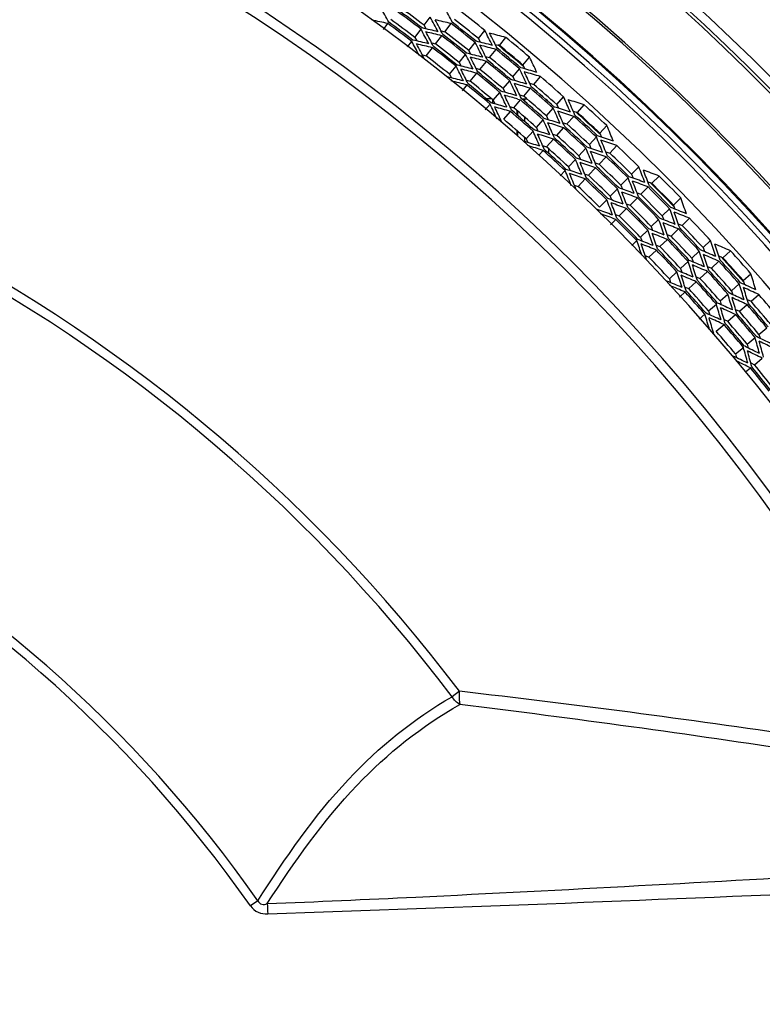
# Model space of a CAD drawing. Header units: millimetres. Extents: x 0 to 420, y -341 to 792.
# Tile 232 of 256: x 183 to 195, y 236 to 251. Entities that reach past the tile are written whole.
import ezdxf

# ---------------------------------------------------------------- set-up
doc = ezdxf.new("R2010")
doc.units = ezdxf.units.MM
doc.header["$LTSCALE"] = 23.1
doc.layers.get('0').update_dxf_attribs({"linetype": 'CONTINUOUS'})
doc.layers.add('06___PRT_ALL_SURFS', color=7, linetype='CONTINUOUS')
doc.layers.add('DIM_PILOTEES', color=7, linetype='CONTINUOUS')
doc.styles.get("Standard").update_dxf_attribs({"font": 'txt', "width": 0.7})
doc.dimstyles.new('DIMSTYLE_4', dxfattribs={"dimtxt": 2.5, "dimasz": 3.5, "dimexe": 2, "dimexo": 0, "dimtad": 1, "dimdec": 0, "dimlfac": 5.882353, "dimdsep": 46, "dimtxsty": 'Standard', "dimblk": '_FILLED', "dimblk1": '_FILLED', "dimblk2": '_FILLED', "dimcen": 0.09, "dimazin": 2, "dimtp": 0.5, "dimtm": 0.5, "dimtfac": 1, "dimtdec": 0, "dimtofl": 0, "dimtmove": 0, "dimatfit": 3, "dimldrblk": '_FILLED', "dimfxl": 0, "dimtolj": 1, "dimarcsym": 0})

# ---------------------------------------------------------------- blocks, each defined once
blk = doc.blocks.new('_FILLED')
at = {"color": 0, "linetype": 'ByBlock'}
blk.add_solid([(0, 0), (-1, 0.1429), (-1, -0.1429)], dxfattribs=at)
blk = doc.blocks.new('*D5')
at = {"layer": 'DIM_PILOTEES', "color": 2, "linetype": 'Continuous'}
for p, q in [((169.576, 261.632), (214.724, 261.632)), ((212.724, 261.632), (212.724, 247.919)), ((212.724, 234.205), (212.724, 247.919)), ((203.576, 234.205), (214.724, 234.205))]:
    blk.add_line(p, q, dxfattribs=at)
at = {"layer": 'DIM_PILOTEES', "color": 2, "linetype": 'Continuous', "xscale": 3.5, "yscale": 3.5, "zscale": 3.5}
for p, rotation in [((212.724, 261.632), 90), ((212.724, 234.205), 270)]:
    blk.add_blockref('_FILLED', p, dxfattribs=dict(at, rotation=rotation))
at = {"layer": 'DIM_PILOTEES', "color": 2, "linetype": 'Continuous', "insert": (209.599, 247.919), "char_height": 2.5, "width": 7.23214, "attachment_point": 2, "rotation": 90, "line_spacing_factor": 0.9}
blk.add_mtext('{\\ftxt;\\W0.0001;\\H0.0001;\\~}{\\ftxt;\\W1.9285714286;\\H2.5; }{\\ftxt;\\W0.0001;\\H0.0001;\\~}', dxfattribs=at)

msp = doc.modelspace()

# ---------------------------------------------------------------- linework, layer by layer
at = {"color": 7, "linetype": 'Continuous'}
for p, q in [((188.7168, 251.1037), (188.7877, 251.1997)), ((189.3644, 251.1707), (189.4638, 251.3014)), ((189.6987, 251.0678), (189.7995, 251.1974)), ((189.2167, 250.9768), (189.3162, 251.1075)), ((189.5488, 250.8749), (189.6496, 251.0046)), ((190.2317, 250.9606), (190.3343, 251.0888)), ((189.1022, 250.8263), (189.1688, 250.9139)), ((190.0779, 250.7686), (190.1805, 250.8968)), ((190.5673, 250.8484), (190.6713, 250.9755)), ((189.3995, 250.6828), (189.5002, 250.8124)), ((189.9251, 250.578), (190.0278, 250.7061)), ((190.4108, 250.657), (190.5148, 250.7841)), ((190.2557, 250.4673), (190.3597, 250.5945)), ((190.9431, 250.5364), (191.0489, 250.662)), ((189.773, 250.388), (189.8756, 250.5162)), ((190.1014, 250.2787), (190.2054, 250.4058)), ((190.7838, 250.3474), (190.8896, 250.473)), ((190.6259, 250.16), (190.7317, 250.2856)), ((191.1152, 250.2272), (191.2223, 250.3517)), ((189.9758, 250.125), (190.0514, 250.2175)), ((190.4689, 249.9736), (190.5747, 250.0992)), ((190.9548, 250.0407), (191.0619, 250.1652)), ((190.3396, 249.8202), (190.4179, 249.9132)), ((190.4401, 249.9978), (190.3566, 249.9978)), ((190.4586, 249.9823), (190.4586, 249.9264)), ((190.7955, 249.8555), (190.9026, 249.98)), ((190.86, 249.9925), (190.9026, 249.98)), ((190.9219, 249.9978), (191.0045, 249.9978)), ((190.9652, 249.9978), (190.9652, 249.9605)), ((191.4818, 249.9073), (191.5907, 250.0302)), ((190.6369, 249.6709), (190.7439, 249.7954)), ((190.8496, 249.7386), (190.8496, 249.8089)), ((190.8632, 249.7268), (190.8632, 249.7971)), ((191.3187, 249.7231), (191.4276, 249.846)), ((191.8115, 249.7786), (191.9216, 249.9004)), ((190.9652, 249.7085), (190.9652, 249.638)), ((191.1567, 249.5403), (191.2656, 249.6632)), ((191.6457, 249.5952), (191.7558, 249.717)), ((190.8496, 249.4158), (190.8496, 249.4863)), ((190.8632, 249.4038), (190.8632, 249.4744)), ((190.9953, 249.3581), (191.1042, 249.481)), ((191.4814, 249.4134), (191.5915, 249.5352)), ((192.1714, 249.4484), (192.2832, 249.5686)), ((190.9652, 249.3847), (190.9652, 249.3168)), ((191.318, 249.2326), (191.4281, 249.3544)), ((192.0029, 249.2675), (192.1148, 249.3877)), ((191.1971, 249.0989), (191.265, 249.1739)), ((191.3562, 249.1263), (191.3562, 249.1979)), ((191.836, 249.0882), (191.9478, 249.2083)), ((192.328, 249.1311), (192.441, 249.2501)), ((191.6699, 248.9098), (191.7818, 249.03)), ((192.1585, 248.9527), (192.2716, 249.0717)), ((191.5379, 248.768), (191.616, 248.8519)), ((191.9903, 248.7756), (192.1034, 248.8946)), ((192.6783, 248.7934), (192.7931, 248.9108)), ((191.8227, 248.5991), (191.9358, 248.7182)), ((192.5062, 248.6175), (192.6211, 248.7349)), ((193.0012, 248.6485), (193.1172, 248.7647)), ((192.3354, 248.4429), (192.4502, 248.5603)), ((192.8265, 248.4736), (192.9425, 248.5898)), ((192.1652, 248.2689), (192.28, 248.3863)), ((192.6534, 248.3001), (192.7694, 248.4164)), ((193.3443, 248.301), (193.462, 248.4155)), ((192.4813, 248.1276), (192.5973, 248.2438)), ((193.1671, 248.1286), (193.2848, 248.2431)), ((192.3416, 247.9877), (192.4254, 248.0717)), ((192.9915, 247.9577), (193.1092, 248.0722)), ((193.485, 247.9763), (193.6038, 248.0896)), ((192.8168, 247.7878), (192.9345, 247.9023)), ((193.307, 247.8065), (193.4258, 247.9198)), ((192.6823, 247.657), (192.7601, 247.7327)), ((193.1302, 247.6379), (193.249, 247.7512)), ((193.8182, 247.6217), (193.9387, 247.7332)), ((192.954, 247.47), (193.0729, 247.5833)), ((193.6377, 247.4545), (193.7581, 247.5661)), ((194.1335, 247.461), (194.2551, 247.5714)), ((193.4584, 247.2886), (193.5789, 247.4001)), ((193.9504, 247.2949), (194.072, 247.4052)), ((193.2798, 247.1232), (193.4003, 247.2348)), ((193.769, 247.1302), (193.8906, 247.2406)), ((193.5885, 246.9665), (193.7101, 247.0768)), ((194.459, 247.0969), (194.5822, 247.2055)), ((194.2735, 246.9335), (194.3967, 247.0421)), ((193.441, 246.8327), (193.5299, 246.9133)), ((194.0897, 246.7716), (194.2129, 246.8801)), ((194.5835, 246.7656), (194.7078, 246.8729)), ((193.9068, 246.6104), (194.03, 246.719)), ((194.3973, 246.6049), (194.5216, 246.7122)), ((193.7564, 246.478), (193.8474, 246.5582)), ((194.2124, 246.4453), (194.3367, 246.5526)), ((194.0281, 246.2862), (194.1524, 246.3935)), ((194.7102, 246.237), (194.836, 246.3424)), ((194.5229, 246.0801), (194.6488, 246.1856)), ((194.3364, 245.9238), (194.4622, 246.0293)), ((194.6369, 245.752), (194.7638, 245.8562)), ((194.4961, 245.6364), (194.5758, 245.7018)), ((189.9277, 240.5393), (189.8114, 240.4515)), ((186.7116, 237.1962), (186.5936, 237.1135))]:
    msp.add_line(p, q, dxfattribs=at)
for centre, radius, start, end in [((169.5758, 225.1778), 35.7006, 35.40735, 84.59265), ((169.5758, 225.1778), 35.5125, 35.34865, 84.65135), ((169.5758, 225.1778), 35.5622, 35.34865, 84.65135), ((169.5758, 225.1778), 34.4954, 26.12966, 153.87034), ((169.5758, 225.1778), 34.4607, 26.17495, 153.82505), ((169.5758, 225.1778), 33.9916, 26.73189, 153.26811), ((169.5758, 225.1778), 33.9769, 26.7445, 153.2555), ((169.5758, 225.1778), 33.8792, 26.67945, 153.32055), ((169.5758, 225.1778), 33.7947, 26.74032, 153.25969), ((169.5758, 225.1778), 33.3914, 27.08673, 152.91327), ((169.5758, 225.1778), 32.2456, 26.92892, 153.07108), ((169.5758, 225.1778), 31.3712, 27.38404, 152.61458), ((169.5758, 225.1778), 31.2068, 27.38566, 152.61434), ((162.4395, 236.5651), 30.1633, 29.06959, 29.56788), ((169.5758, 225.1778), 32.5888, 52.71779, 53.56166), ((169.5758, 225.1778), 32.6149, 52.71779, 53.56166), ((157.2122, 233.9659), 36.8867, 27.8857, 28.3002), ((169.5758, 225.1778), 33.2008, 51.30009, 52.14396), ((182.8038, 222.8673), 28.9574, 78.07431, 78.59163), ((169.5758, 225.1778), 32.3455, 52.71779, 53.56166), ((169.5758, 225.1778), 32.3716, 52.71779, 53.56166), ((159.7875, 235.2248), 33.7512, 27.99628, 28.44583), ((159.693, 235.19), 33.8985, 27.84848, 28.29625), ((181.5302, 217.0093), 35.174, 76.40264, 76.83554), ((169.5758, 225.1778), 32.9548, 51.30009, 52.14396), ((169.5758, 225.1778), 32.9811, 51.30009, 52.14396), ((161.8638, 236.2867), 31.1976, 27.88013, 28.36324), ((182.0392, 219.3882), 32.5671, 76.59543, 77.05991), ((161.7899, 236.2539), 31.3257, 27.73637, 28.21767), ((182.0503, 219.4775), 32.43, 76.44784, 76.91412), ((169.5758, 225.1778), 32.7105, 51.30009, 52.14396), ((169.5758, 225.1778), 32.7367, 51.30009, 52.14396), ((156.1326, 233.653), 38.3896, 26.61246, 27.0121), ((155.9942, 233.616), 38.5781, 26.45868, 26.85653), ((180.2992, 212.1121), 40.2237, 75.0569, 75.43984), ((163.6288, 237.2166), 28.9812, 27.71412, 28.205), ((182.5071, 221.5197), 30.1633, 76.71158, 77.20986), ((163.5922, 237.1959), 29.0707, 27.54818, 28.06365), ((182.5215, 221.5911), 30.0431, 76.56804, 77.06815), ((158.8518, 234.9054), 35.174, 26.60851, 27.04141), ((180.9976, 215.1961), 36.8867, 75.14384, 75.55834), ((158.744, 234.8719), 35.3331, 26.45871, 26.88983), ((181.0065, 215.3228), 36.714, 74.99027, 75.40655), ((169.5758, 225.1778), 33.15, 49.83202, 50.77224), ((169.5758, 225.1778), 33.3247, 49.88238, 50.72625), ((169.5758, 225.1778), 32.4671, 51.30009, 52.14396), ((169.5758, 225.1778), 32.4932, 51.30009, 52.14396), ((161.1315, 235.9851), 32.43, 26.52992, 26.9962), ((181.6114, 217.8936), 33.8985, 75.1478, 75.59556), ((169.5758, 225.1778), 33.0775, 49.88238, 50.72625), ((169.5758, 225.1778), 33.1039, 49.88238, 50.72625), ((169.5758, 225.1778), 25.4985, 37.04527, 142.95015), ((182.1586, 220.1804), 31.3257, 75.22637, 75.70768), ((161.0472, 235.9536), 32.5671, 26.38414, 26.84862), ((181.6232, 217.9936), 33.7512, 74.99821, 75.44777), ((169.5758, 225.1778), 32.8325, 49.88238, 50.72625), ((169.5758, 225.1778), 32.8587, 49.88238, 50.72625), ((154.7593, 233.3125), 40.2237, 25.1688, 25.55174), ((169.5758, 225.1778), 25.3528, 37.04527, 142.95016), ((163.0776, 236.9349), 30.0431, 26.3759, 26.87601), ((163.0115, 236.9042), 30.1633, 26.23419, 26.73247), ((182.1734, 220.2599), 31.1976, 75.0808, 75.56392), ((169.5758, 225.1778), 32.5888, 49.88238, 50.72625), ((169.5758, 225.1778), 32.6149, 49.88238, 50.72625), ((157.7848, 234.5988), 36.714, 25.20209, 25.61837), ((180.3701, 213.3818), 38.5781, 73.75211, 74.14996), ((157.662, 234.5668), 36.8867, 25.0503, 25.46479), ((180.381, 213.5247), 38.3896, 73.59654, 73.99618), ((182.6557, 222.1523), 29.0707, 75.3804, 75.89586), ((182.6734, 222.2158), 28.9574, 75.23891, 75.75623), ((169.5758, 225.1778), 32.3716, 49.88238, 50.72625), ((160.2965, 235.6966), 33.7512, 25.16087, 25.61043), ((181.0984, 216.3159), 35.3331, 73.71881, 74.14993), ((160.2004, 235.6666), 33.8985, 25.01308, 25.46084), ((181.1115, 216.4279), 35.174, 73.56723, 74.00013), ((169.5758, 225.1778), 33.2008, 48.46468, 49.30855), ((169.5758, 225.1778), 32.3455, 49.88238, 50.72625), ((162.4228, 236.6546), 31.1976, 25.04472, 25.52783), ((181.7375, 218.7787), 32.5671, 73.76002, 74.2245), ((169.5758, 225.1778), 32.9548, 48.46468, 49.30855), ((169.5758, 225.1778), 32.9811, 48.46468, 49.30855), ((164.2532, 237.5062), 28.9574, 24.85241, 25.36973), ((182.3103, 220.8845), 30.1633, 73.87617, 74.37445), ((162.3473, 236.6255), 31.3257, 24.90096, 25.38227), ((181.7794, 218.9589), 32.3348, 73.69008, 74.07913), ((169.5758, 225.1778), 32.7105, 48.46468, 49.30855), ((169.5758, 225.1778), 32.7367, 48.46468, 49.30855), ((191.2712, 249.9128), 0.085, 28.2792, 69.22667), ((156.5683, 234.3076), 38.3896, 23.77706, 24.1767), ((156.4282, 234.2775), 38.5781, 23.62327, 24.02113), ((179.6397, 211.5977), 40.2237, 72.22149, 72.60444), ((164.1941, 237.4771), 29.0707, 24.71278, 25.22824), ((182.3283, 220.9551), 30.0431, 73.73263, 74.23274), ((169.5758, 225.1778), 32.4671, 48.46468, 49.30855), ((169.5758, 225.1778), 32.4932, 48.46468, 49.30855), ((159.3461, 235.424), 35.174, 23.7731, 24.206), ((180.4899, 214.6434), 36.8867, 72.30844, 72.72294), ((159.2368, 235.3959), 35.3331, 23.6233, 24.05442), ((180.505, 214.7694), 36.714, 72.15487, 72.57114), ((169.5758, 225.1778), 33.15, 46.99433, 47.93622), ((169.5758, 225.1778), 33.3247, 47.04698, 47.89085), ((161.6764, 236.3896), 32.43, 23.69452, 24.16079), ((181.2363, 217.3072), 33.8985, 72.31239, 72.76016), ((161.5906, 236.3623), 32.5671, 23.54873, 24.01321), ((181.2531, 217.4064), 33.7512, 72.16281, 72.61236), ((169.5758, 225.1778), 33.0775, 47.04698, 47.89085), ((169.5758, 225.1778), 33.1039, 47.04698, 47.89085), ((163.6671, 237.2419), 30.0431, 23.54049, 24.0406), ((181.896, 219.5641), 31.3257, 72.39097, 72.87227), ((163.5996, 237.2146), 30.1633, 23.39878, 23.89706), ((181.9147, 219.6428), 31.1976, 72.2454, 72.72851), ((169.5758, 225.1778), 32.8325, 47.04698, 47.89085), ((169.5758, 225.1778), 32.8587, 47.04698, 47.89085), ((155.1798, 234.0355), 40.2237, 22.33339, 22.71634), ((182.49, 221.509), 29.0707, 72.54499, 73.06045), ((169.5758, 225.1778), 32.5888, 47.04698, 47.89085), ((169.5758, 225.1778), 32.6149, 47.04698, 47.89085), ((158.2653, 235.1705), 36.714, 22.36668, 22.78296), ((179.7734, 212.8622), 38.5781, 70.9167, 71.31456), ((158.141, 235.1446), 36.8867, 22.21489, 22.62939), ((179.7914, 213.0044), 38.3896, 70.76113, 71.16077), ((182.5082, 221.5633), 28.966, 72.40355, 72.91128), ((169.5758, 225.1778), 32.3455, 47.04698, 47.89085), ((169.5758, 225.1778), 32.3716, 47.04698, 47.89085), ((160.8282, 236.1428), 33.7512, 22.32547, 22.77502), ((180.6459, 215.7567), 35.3331, 70.8834, 71.31452), ((160.7307, 236.1176), 33.8985, 22.17767, 22.62544), ((180.6645, 215.868), 35.174, 70.73183, 71.16473), ((169.5758, 225.1778), 33.2008, 45.62928, 46.47315), ((162.9992, 236.9944), 31.1976, 22.20931, 22.69243), ((181.4061, 218.185), 32.5671, 70.92461, 71.38909), ((162.9225, 236.969), 31.3257, 22.06556, 22.54686), ((181.426, 218.2728), 32.43, 70.77703, 71.24331), ((169.5758, 225.1778), 32.9548, 45.62928, 46.47315), ((169.5758, 225.1778), 32.9811, 45.62928, 46.47315), ((164.8695, 237.7544), 28.9574, 22.01701, 22.53433), ((182.0823, 220.2599), 30.1633, 71.04076, 71.53905), ((169.5758, 225.1778), 32.7105, 45.62928, 46.47315), ((169.5758, 225.1778), 32.7367, 45.62928, 46.47315), ((157.0359, 234.9399), 38.3896, 20.94165, 21.34129), ((156.8944, 234.9167), 38.5781, 20.78786, 21.18572), ((178.9557, 211.1165), 40.2237, 69.38609, 69.76903), ((164.8091, 237.7283), 29.0707, 21.87737, 22.39284), ((182.1038, 220.3295), 30.0431, 70.89722, 71.39734), ((169.5758, 225.1778), 32.4671, 45.62928, 46.47315), ((169.5758, 225.1778), 32.4932, 45.62928, 46.47315), ((159.8655, 235.9175), 35.174, 20.93769, 21.3706), ((179.9554, 214.1164), 36.8867, 69.47303, 69.88753), ((159.755, 235.8948), 35.3331, 20.7879, 21.21902), ((179.9767, 214.2415), 36.714, 69.31946, 69.73574), ((169.5758, 225.1778), 33.15, 44.16332, 45.10743), ((169.5758, 225.1778), 33.3247, 44.21157, 45.05544), ((162.2407, 236.7667), 32.43, 20.85911, 21.32539), ((180.8327, 216.74), 33.8985, 69.47698, 69.92475), ((162.1537, 236.7436), 32.5671, 20.71333, 21.17781), ((180.8543, 216.8383), 33.7512, 69.3274, 69.77695), ((169.5758, 225.1778), 33.0775, 44.21157, 45.05544), ((169.5758, 225.1778), 33.1039, 44.21157, 45.05544), ((164.2712, 237.5194), 30.0431, 20.70508, 21.2052), ((181.6032, 218.9615), 31.3257, 69.55556, 70.03687), ((164.2024, 237.4955), 30.1633, 20.56337, 21.06166), ((181.6258, 219.0392), 31.1976, 69.40999, 69.89311), ((169.5758, 225.1778), 32.8325, 44.21157, 45.05544), ((169.5758, 225.1778), 32.8587, 44.21157, 45.05544), ((155.6356, 234.7368), 40.2237, 19.49799, 19.88093), ((182.2927, 220.8747), 29.0707, 69.70959, 70.22505), ((169.5758, 225.1778), 32.5888, 44.21157, 45.05544), ((169.5758, 225.1778), 32.6149, 44.21157, 45.05544), ((158.7735, 235.7178), 36.714, 19.53128, 19.94756), ((179.1517, 212.3729), 38.5781, 68.0813, 68.47915), ((158.6481, 235.6981), 36.8867, 19.37949, 19.79398), ((179.1767, 212.514), 38.3896, 67.92572, 68.32536), ((182.3166, 220.9361), 28.9574, 69.5681, 70.08541), ((169.5758, 225.1778), 32.3455, 44.21157, 45.05544), ((169.5758, 225.1778), 32.3716, 44.21157, 45.05544), ((161.3813, 236.5621), 33.7512, 19.49006, 19.93961), ((180.1663, 215.2206), 35.3331, 68.048, 68.47912), ((161.2827, 236.5417), 33.8985, 19.34227, 19.79003), ((180.1904, 215.3309), 35.174, 67.89642, 68.32932), ((169.5758, 225.1778), 33.2008, 42.79387, 43.63774), ((163.5918, 237.3053), 31.1976, 19.37391, 19.85702), ((181.0457, 217.6083), 32.5671, 68.08921, 68.55369), ((169.5758, 225.1778), 32.9548, 42.79387, 43.63774), ((169.5758, 225.1778), 32.9811, 42.79387, 43.63774), ((165.4678, 237.9613), 28.9888, 19.21634, 19.69874), ((181.8237, 219.6472), 30.1633, 68.20536, 68.70364), ((163.5139, 237.2837), 31.3257, 19.23015, 19.71145), ((181.0699, 217.6951), 32.43, 67.94163, 68.4079), ((169.5758, 225.1778), 32.7105, 42.79387, 43.63774), ((169.5758, 225.1778), 32.7367, 42.79387, 43.63774), ((157.5341, 235.5483), 38.3896, 18.10625, 18.50589), ((165.4357, 237.9487), 29.0707, 19.04197, 19.55743), ((181.8486, 219.7157), 30.0431, 68.06182, 68.56193), ((169.5758, 225.1778), 32.4671, 42.79387, 43.63774), ((169.5758, 225.1778), 32.4932, 42.79387, 43.63774), ((160.4086, 236.3847), 35.174, 18.10229, 18.53519), ((179.3955, 213.6165), 36.8867, 66.63763, 67.05212), ((157.3917, 235.5321), 38.5781, 17.95246, 18.35031), ((178.2486, 210.6697), 40.2237, 66.55068, 66.93363), ((169.5758, 225.1778), 33.3247, 41.37617, 42.22004), ((162.823, 237.1153), 32.43, 18.02371, 18.48998), ((180.4015, 216.1935), 33.8985, 66.64158, 67.08934), ((160.2971, 236.3675), 35.3331, 17.95249, 18.38361), ((179.423, 213.7404), 36.714, 66.48405, 66.90033), ((169.5758, 225.1778), 33.0775, 41.37617, 42.22004), ((169.5758, 225.1778), 33.1039, 41.37617, 42.22004), ((169.5758, 225.1778), 33.15, 41.33344, 42.27184), ((164.8882, 237.7667), 30.0431, 17.86968, 18.36979), ((181.281, 218.3742), 31.3257, 66.72016, 67.20146), ((162.7349, 237.0966), 32.5671, 17.87792, 18.3424), ((180.428, 216.2906), 33.7512, 66.492, 66.94155), ((169.5758, 225.1778), 32.8325, 41.37617, 42.22004), ((169.5758, 225.1778), 32.8587, 41.37617, 42.22004), ((182.0643, 220.2509), 29.0707, 66.87418, 67.38964), ((164.8183, 237.7462), 30.1633, 17.72797, 18.22625), ((181.3073, 218.4506), 31.1976, 66.57459, 67.0577), ((169.5758, 225.1778), 32.5888, 41.37617, 42.22004), ((169.5758, 225.1778), 32.6149, 41.37617, 42.22004), ((156.1255, 235.4146), 40.2237, 16.66258, 17.04552), ((182.0911, 220.311), 28.9574, 66.73269, 67.25001), ((169.5758, 225.1778), 32.3716, 41.37617, 42.22004), ((159.3081, 236.2392), 36.714, 16.69587, 17.11215), ((178.5066, 211.9149), 38.5781, 65.24589, 65.64375), ((159.1819, 236.2258), 36.8867, 16.54408, 16.95858), ((178.5385, 212.0546), 38.3896, 65.09032, 65.48996), ((169.5758, 225.1778), 32.3455, 41.37617, 42.22004), ((161.9545, 236.9535), 33.7512, 16.65466, 17.10421), ((179.6608, 214.709), 35.3331, 65.21259, 65.64371), ((161.855, 236.938), 33.8985, 16.50686, 16.95463), ((179.6903, 214.8179), 35.174, 65.06101, 65.49392), ((169.5758, 225.1778), 33.2008, 39.95846, 40.80233), ((164.1991, 237.5864), 31.1976, 16.5385, 17.02162), ((180.6572, 217.0502), 32.5671, 65.2538, 65.71828), ((164.1202, 237.5688), 31.3257, 16.39474, 16.87605), ((180.6857, 217.1356), 32.43, 65.10622, 65.5725), ((169.5758, 225.1778), 32.9548, 39.95846, 40.80233), ((169.5758, 225.1778), 32.9811, 39.95846, 40.80233), ((166.1353, 238.1579), 28.9574, 16.3462, 16.86351), ((181.5351, 219.0481), 30.1633, 65.36995, 65.86824), ((166.0725, 238.1379), 29.0707, 16.20656, 16.72202), ((181.5634, 219.1153), 30.0431, 65.22641, 65.72653), ((169.5758, 225.1778), 32.7105, 39.95846, 40.80233), ((169.5758, 225.1778), 32.7367, 39.95846, 40.80233), ((169.5758, 225.1778), 32.4671, 39.95846, 40.80233), ((169.5758, 225.1778), 32.4932, 39.95846, 40.80233), ((163.4218, 237.4348), 32.43, 15.1883, 15.65458), ((179.9438, 215.669), 33.8985, 63.80617, 64.25394), ((169.5758, 225.1778), 20.9303, 35.04453, 144.95227), ((165.5166, 237.9832), 30.0431, 15.03427, 15.53439), ((180.9301, 217.8035), 31.3257, 63.88475, 64.36605), ((163.3328, 237.4204), 32.5671, 15.04252, 15.507), ((179.9751, 215.7647), 33.7512, 63.65659, 64.10614), ((169.5758, 225.1778), 20.7861, 35.04453, 144.95227), ((181.8053, 219.6391), 29.0707, 64.03877, 64.55424), ((165.4458, 237.9661), 30.1633, 14.89256, 15.39085), ((180.9602, 217.8785), 31.1976, 63.73918, 64.2223), ((181.8278, 219.6829), 28.974, 63.89738, 64.39621), ((169.5758, 225.1778), 32.3455, 38.54076, 39.38463), ((169.5758, 225.1778), 32.3716, 38.54076, 39.38463), ((170.7981, 73.7856), 167.8473, 81.580204, 83.455777), ((166.916, 52.7513), 188.9842, 81.330231, 83.003353), ((155.2398, 1168.7593), 932.3099, 271.9441951, 272.5283344)]:
    msp.add_arc(centre, radius, start, end, dxfattribs=at)
for points, knots in [([(189.9277, 240.5393), (189.9264, 240.5188), (189.9237, 240.4484), (189.9257, 240.377), (189.9364, 240.3281)], [0, 0, 0, 0, 0.2909576, 1, 1, 1, 1]), ([(186.7116, 237.1962), (187.1461, 237.8754), (188.0072, 239.1285), (189.1993, 240.1029), (189.8114, 240.4515)], [0, 0, 0, 0, 0.5337284, 1, 1, 1, 1]), ([(186.8601, 237.1494), (187.292, 237.8137), (188.1488, 239.0409), (189.3307, 239.9888), (189.9364, 240.3281)], [0, 0, 0, 0, 0.5330025, 1, 1, 1, 1]), ([(186.8601, 237.1494), (187.6518, 237.1824), (190.8113, 237.3232), (193.9689, 237.5014), (196.3352, 237.6342)], [0, 0, 0, 0, 0.2505705, 1, 1, 1, 1]), ([(186.7116, 237.1962), (186.7218, 237.1697), (186.7726, 237.123), (186.8331, 237.1399), (186.8601, 237.1494)], [0, 0, 0, 0, 0.4990557, 1, 1, 1, 1]), ([(186.5936, 237.1135), (186.6236, 237.0706), (186.7086, 236.9986), (186.817, 236.9844), (186.8694, 236.9861)], [0, 0, 0, 0, 0.4993648, 1, 1, 1, 1])]:
    msp.add_open_spline(points, degree=3, knots=knots, dxfattribs=at)
for points in [[(189.9364, 240.3281), (189.8867, 240.3591), (189.8439, 240.4028), (189.8114, 240.4515)], [(186.8601, 237.1494), (186.8645, 237.0951), (186.8674, 237.0406), (186.8694, 236.9861)]]:
    msp.add_open_spline(points, degree=3, dxfattribs=at)
at = {"layer": '06___PRT_ALL_SURFS', "color": 7, "linetype": 'Continuous'}
for p, q in [((189.3644, 251.1707), (189.3951, 251.1136)), ((189.635, 251.083), (189.6987, 251.0678)), ((189.2167, 250.9768), (189.247, 250.9204)), ((189.2167, 250.9768), (189.247, 250.9204)), ((189.4863, 250.8898), (189.5488, 250.8749)), ((190.2317, 250.9606), (190.2622, 250.9004)), ((190.2317, 250.9606), (190.2622, 250.9004)), ((190.5008, 250.8659), (190.5673, 250.8484)), ((189.3374, 250.6974), (189.3995, 250.6828)), ((189.3374, 250.6974), (189.3995, 250.6828)), ((190.0779, 250.7686), (190.1075, 250.7102)), ((189.9251, 250.578), (189.9542, 250.5206)), ((190.3466, 250.674), (190.4108, 250.657)), ((190.9431, 250.5364), (190.9726, 250.4743)), ((190.9431, 250.5364), (190.9726, 250.4743)), ((189.773, 250.388), (189.8016, 250.331)), ((189.773, 250.388), (189.8016, 250.331)), ((190.1931, 250.4839), (190.2557, 250.4673)), ((190.0396, 250.2949), (190.1014, 250.2787)), ((190.7838, 250.3474), (190.8124, 250.2874)), ((191.0504, 250.2461), (191.1152, 250.2272)), ((190.6259, 250.16), (190.6538, 250.1015)), ((190.6259, 250.16), (190.6538, 250.1015)), ((190.4689, 249.9736), (190.4963, 249.9158)), ((190.8919, 250.059), (190.9548, 250.0407)), ((191.4818, 249.9073), (191.5093, 249.8456)), ((190.7338, 249.8734), (190.7955, 249.8555)), ((191.7459, 249.7994), (191.8115, 249.7786)), ((191.3187, 249.7231), (191.3454, 249.6633)), ((191.3187, 249.7231), (191.3454, 249.6633)), ((191.5824, 249.6154), (191.6457, 249.5952)), ((191.1567, 249.5403), (191.1828, 249.4815)), ((191.1567, 249.5403), (191.1828, 249.4815)), ((191.4196, 249.4331), (191.4814, 249.4134)), ((192.1714, 249.4484), (192.1977, 249.3849)), ((190.9953, 249.3581), (191.0211, 249.2997)), ((191.257, 249.2519), (191.318, 249.2326)), ((192.0029, 249.2675), (192.0285, 249.2062)), ((192.0029, 249.2675), (192.0285, 249.2062)), ((192.2642, 249.1531), (192.328, 249.1311)), ((192.2642, 249.1531), (192.328, 249.1311)), ((191.836, 249.0882), (191.8609, 249.0283)), ((192.0966, 248.9741), (192.1585, 248.9527)), ((191.6699, 248.9098), (191.6944, 248.8507)), ((191.9295, 248.7966), (191.9903, 248.7756)), ((192.6783, 248.7934), (192.7026, 248.7304)), ((192.6783, 248.7934), (192.7026, 248.7305)), ((192.9368, 248.6726), (193.0012, 248.6485)), ((192.9368, 248.6725), (193.0012, 248.6485)), ((191.7623, 248.6198), (191.8227, 248.5991)), ((191.7623, 248.6198), (191.8227, 248.5991)), ((192.5062, 248.6175), (192.5299, 248.5564)), ((192.7643, 248.4968), (192.8265, 248.4736)), ((192.7643, 248.4968), (192.8265, 248.4736)), ((192.3354, 248.4429), (192.3586, 248.3829)), ((192.5927, 248.3228), (192.6534, 248.3001)), ((192.5927, 248.3228), (192.6534, 248.3001)), ((193.3443, 248.301), (193.3675, 248.2363)), ((193.3443, 248.301), (193.3675, 248.2363)), ((192.4213, 248.1499), (192.4813, 248.1276)), ((192.4213, 248.1499), (192.4813, 248.1276)), ((193.1671, 248.1286), (193.1896, 248.0661)), ((192.9915, 247.9577), (193.0134, 247.8967)), ((192.9915, 247.9577), (193.0134, 247.8967)), ((193.4224, 248.0014), (193.485, 247.9763)), ((192.8168, 247.7878), (192.8383, 247.7276)), ((193.2462, 247.831), (193.307, 247.8065)), ((193.2462, 247.831), (193.307, 247.8065)), ((193.0705, 247.6619), (193.1302, 247.6379)), ((193.0705, 247.6619), (193.1302, 247.6379)), ((193.8182, 247.6217), (193.8394, 247.5576)), ((192.8947, 247.4936), (192.954, 247.47)), ((193.6377, 247.4545), (193.6583, 247.3923)), ((193.6377, 247.4545), (193.6583, 247.3923)), ((194.0704, 247.4882), (194.1335, 247.461)), ((193.4584, 247.2886), (193.4786, 247.2275)), ((193.4584, 247.2886), (193.4786, 247.2275)), ((193.8895, 247.3212), (193.9504, 247.2949)), ((193.2798, 247.1232), (193.2997, 247.0626)), ((193.7095, 247.1559), (193.769, 247.1302)), ((194.459, 247.0969), (194.479, 247.0311)), ((193.5297, 246.9917), (193.5885, 246.9665)), ((194.2735, 246.9335), (194.2929, 246.87)), ((194.0897, 246.7716), (194.1086, 246.7095)), ((194.5222, 246.7939), (194.5835, 246.7656)), ((194.5222, 246.7939), (194.5835, 246.7656)), ((193.9068, 246.6104), (193.9253, 246.5492)), ((194.3378, 246.6323), (194.3973, 246.6049)), ((194.154, 246.4722), (194.2124, 246.4453)), ((194.7102, 246.237), (194.7277, 246.1739)), ((194.5229, 246.0801), (194.5401, 246.0181)), ((194.3364, 245.9238), (194.3533, 245.8623)), ((194.5794, 245.7801), (194.6369, 245.752)), ((194.5794, 245.7801), (194.6369, 245.752))]:
    msp.add_line(p, q, dxfattribs=at)
for radius, start, end in [(32.6683, 52.71779, 53.56166), (32.4246, 52.71779, 53.56166), (33.0366, 51.30009, 52.14396), (32.7906, 51.30009, 52.14396), (32.5463, 51.30009, 52.14396), (33.1605, 49.88238, 50.72625), (32.3029, 51.30009, 52.14396), (32.9133, 49.88238, 50.72625), (32.6683, 49.88238, 50.72625), (32.4246, 49.88238, 50.72625), (33.0366, 48.46468, 49.30855), (32.7906, 48.46468, 49.30855), (32.5463, 48.46468, 49.30855), (33.1605, 47.04698, 47.89085), (32.3029, 48.46468, 49.30855), (32.9133, 47.04698, 47.89085), (32.6683, 47.04698, 47.89085), (32.4246, 47.04698, 47.89085), (33.0366, 45.62928, 46.47315), (32.7906, 45.62928, 46.47315), (32.5463, 45.62928, 46.47315), (33.1605, 44.21157, 45.05544), (32.3029, 45.62928, 46.47315), (32.9133, 44.21157, 45.05544), (32.6683, 44.21157, 45.05544), (32.4246, 44.21157, 45.05544), (33.0366, 42.79387, 43.63774), (32.7906, 42.79387, 43.63774), (32.5463, 42.79387, 43.63774), (32.3029, 42.79387, 43.63774), (33.1605, 41.37617, 42.22004), (32.9133, 41.37617, 42.22004), (32.6683, 41.37617, 42.22004), (32.4246, 41.37617, 42.22004), (33.0366, 39.95846, 40.80233), (32.7906, 39.95846, 40.80233), (32.5463, 39.95846, 40.80233), (32.3029, 39.95846, 40.80233), (32.4246, 38.54076, 39.38463)]:
    msp.add_arc((169.5758, 225.1778), radius, start, end, dxfattribs=at)

# ---------------------------------------------------------------- dimensions: what is measured, and where the dimension line sits
at = {"layer": 'DIM_PILOTEES', "color": 2, "linetype": 'Continuous'}
dim = msp.add_linear_dim(base=(212.7236, 234.2053), p1=(169.5758, 261.6325), p2=(203.5758, 234.2053), angle=270, text='{\\ftxt;\\W0.0001;\\H0.0001;\\~}{\\ftxt;\\W1.9285714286;\\H2.5; }{\\ftxt;\\W0.0001;\\H0.0001;\\~}', dimstyle='DIMSTYLE_4', dxfattribs=at)
dim.commit()
dim.dimension.update_dxf_attribs({"geometry": '*D5', "text_midpoint": (212.7236, 247.5618), "dimtype": 160})

doc.saveas('drawing.dxf')
